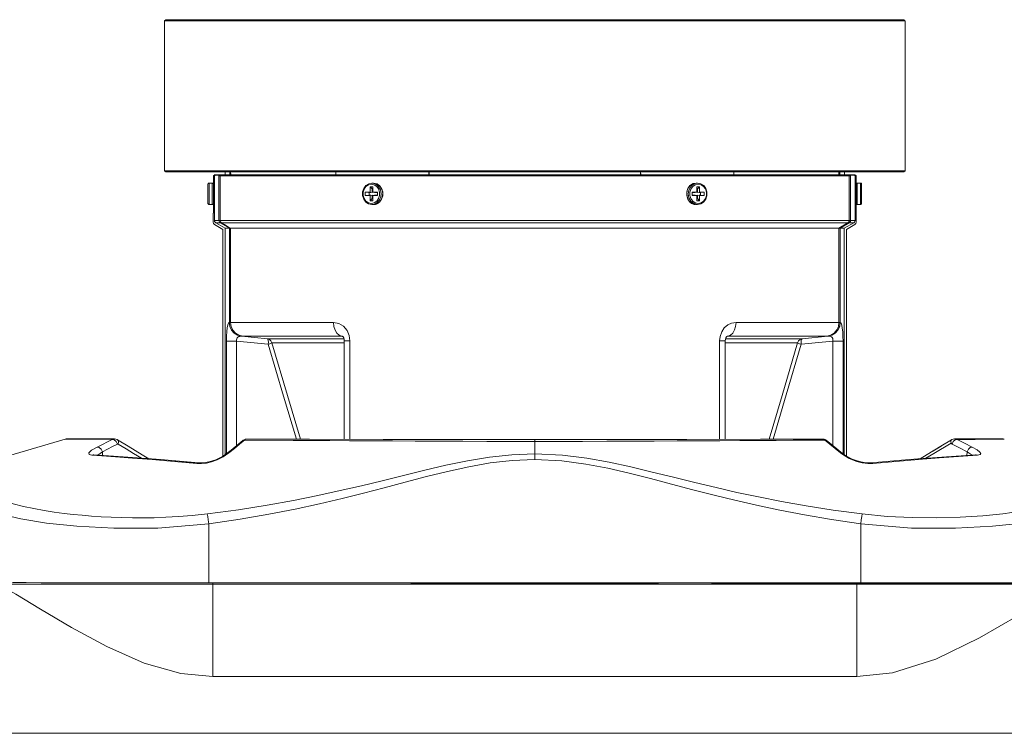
# Model space of a CAD drawing. Header units: millimetres. Extents: x 3925 to 5043, y -86 to 778.
# Tile 11 of 256: x 4281 to 4327, y 196 to 229. Entities that reach past the tile are written whole.
import ezdxf

# ---------------------------------------------------------------- set-up
doc = ezdxf.new("R2010")
doc.units = ezdxf.units.MM
doc.header["$LTSCALE"] = 46.255
for name, color, linetype in [('H30-BOTTOM-CDXF_CONTINUOUS_LINE', 7, 'CONTINUOUS'), ('H30K-FRONT-CDXF_CONTINUOUS_LINE', 7, 'CONTINUOUS'), ('PJ-LENS-B10RDXF_CONTINUOUS_LINE', 7, 'CONTINUOUS')]:
    doc.layers.add(name, color=color, linetype=linetype)

msp = doc.modelspace()

# ---------------------------------------------------------------- linework, layer by layer
at = {"layer": 'H30-BOTTOM-CDXF_CONTINUOUS_LINE', "color": 7, "linetype": 'Continuous', "lineweight": 0}
for p, q in [((4330.1001, 202.9359), (4280.0291, 202.9359)), ((4290.0646, 202.9911), (4290.0646, 198.6402)), ((4299.3146, 202.9759), (4299.3146, 202.9911)), ((4299.3146, 202.9759), (4310.8146, 202.9759)), ((4310.8146, 202.9759), (4310.8146, 202.9911)), ((4313.3146, 202.9759), (4313.3146, 202.9911)), ((4359.4396, 202.9759), (4313.3146, 202.9759)), ((4320.0646, 198.6402), (4320.0646, 202.9759)), ((4290.0646, 198.6402), (4320.0646, 198.6402)), ((4271.7494, 195.9911), (4338.3807, 195.9911))]:
    msp.add_line(p, q, dxfattribs=at)
for points in [[(4280.0803, 202.9107), (4280.8886, 202.4712), (4282.0432, 201.7814), (4283.486, 200.9223), (4285.1257, 200.0303), (4286.8659, 199.2609), (4288.5836, 198.7762), (4290.0646, 198.6402)], [(4320.0646, 198.6402), (4321.732, 198.8127), (4323.7555, 199.4546), (4325.7763, 200.4354), (4327.6118, 201.4949), (4329.0944, 202.3862)]]:
    msp.add_lwpolyline(points, dxfattribs=at)
at = {"layer": 'H30K-FRONT-CDXF_CONTINUOUS_LINE', "color": 7, "linetype": 'Continuous', "lineweight": 0}
for p, q in [((4283.2174, 209.7007), (4283.1895, 209.701)), ((4283.6376, 209.6984), (4283.2174, 209.7007)), ((4283.5531, 209.7157), (4283.291, 209.7164)), ((4284.3319, 209.7143), (4283.552, 209.7157)), ((4284.1948, 209.6957), (4283.6376, 209.6984)), ((4285.3821, 209.6905), (4284.1948, 209.6957)), ((4285.4831, 209.7126), (4284.3299, 209.7143)), ((4285.1567, 209.575), (4285.3821, 209.6905)), ((4286.1291, 209.3704), (4285.6328, 209.6705)), ((4291.4693, 209.6434), (4291.2774, 209.4829)), ((4291.4838, 209.6539), (4291.4686, 209.6441)), ((4291.5442, 209.66), (4291.4838, 209.6539)), ((4291.601, 209.7015), (4291.6292, 209.7032)), ((4291.6309, 209.7032), (4291.6298, 209.7032)), ((4305.0647, 209.5988), (4305.0647, 209.6866)), ((4318.5845, 209.6591), (4317.1068, 209.6509)), ((4318.5862, 209.6876), (4318.4971, 209.7038)), ((4318.5359, 209.6958), (4318.4978, 209.7038)), ((4318.5847, 209.6595), (4318.5359, 209.6958)), ((4318.8155, 209.465), (4318.5845, 209.6591)), ((4318.5847, 209.6595), (4318.6436, 209.6545)), ((4318.6585, 209.6451), (4318.5862, 209.6876)), ((4318.6436, 209.6545), (4318.6586, 209.645)), ((4318.8662, 209.4709), (4318.6584, 209.6445)), ((4318.6586, 209.645), (4318.6587, 209.6449)), ((4324.4813, 209.673), (4324.3443, 209.5901)), ((4324.4835, 209.6743), (4324.4813, 209.673)), ((4324.5642, 209.5903), (4324.6537, 209.6701)), ((4324.6353, 209.7126), (4324.6443, 209.7124)), ((4325.794, 209.7143), (4324.6361, 209.7126)), ((4324.6443, 209.7124), (4324.747, 209.6905)), ((4324.6537, 209.6701), (4324.747, 209.6905)), ((4326.5751, 209.7157), (4325.7913, 209.7143)), ((4326.6862, 209.6994), (4326.2386, 209.6971)), ((4326.8381, 209.7164), (4326.5743, 209.7157)), ((4326.9396, 209.701), (4326.6862, 209.6994)), ((4284.8626, 209.2312), (4284.9229, 209.1148)), ((4285.5638, 209.5886), (4285.6258, 209.4714)), ((4285.6802, 209.5709), (4285.6639, 209.4697)), ((4290.9166, 209.1884), (4290.7388, 209.0468)), ((4291.0707, 209.2651), (4290.816, 209.0603)), ((4291.2774, 209.4829), (4290.9166, 209.1884)), ((4305.0659, 209.0116), (4305.0647, 209.5988)), ((4319.0583, 209.2652), (4318.8155, 209.465)), ((4319.2274, 209.1765), (4318.8662, 209.4709)), ((4319.3132, 209.0603), (4319.0583, 209.2652)), ((4319.3903, 209.0468), (4319.2274, 209.1765)), ((4323.998, 209.3806), (4323.6125, 209.1477)), ((4324.4448, 209.5939), (4324.4572, 209.5186)), ((4324.5031, 209.4715), (4324.5642, 209.5903)), ((4325.2666, 209.2312), (4325.2062, 209.1148)), ((4284.4368, 208.9565), (4284.5267, 208.9727)), ((4284.8939, 208.9264), (4284.4368, 208.9565)), ((4284.7166, 208.9639), (4284.9229, 209.1148)), ((4284.9286, 208.9463), (4284.9229, 209.1148)), ((4287.6224, 208.7533), (4287.0856, 208.7934)), ((4289.4147, 208.598), (4287.6224, 208.7533)), ((4290.7388, 209.0468), (4290.5118, 208.8923)), ((4290.816, 209.0603), (4290.5464, 208.8778)), ((4290.816, 209.0603), (4290.7388, 209.0468)), ((4305.0659, 208.7563), (4305.066, 209.0116)), ((4319.3132, 209.0603), (4319.3903, 209.0468)), ((4319.4148, 208.9845), (4319.3132, 209.0603)), ((4319.5601, 208.9271), (4319.3903, 209.0468)), ((4320.1478, 208.6694), (4319.9642, 208.7314)), ((4322.5067, 208.7533), (4320.7144, 208.598)), ((4324.2542, 208.8841), (4322.5067, 208.7533)), ((4323.0229, 208.7919), (4322.9095, 208.7834)), ((4323.347, 208.9873), (4323.023, 208.7919)), ((4325.6024, 208.9727), (4324.2542, 208.8841)), ((4325.2005, 208.9463), (4325.2062, 209.1148)), ((4325.6334, 208.9762), (4325.6024, 208.9727)), ((4325.6923, 208.9565), (4325.6024, 208.9727)), ((4325.6342, 208.9762), (4325.6334, 208.9762)), ((4289.5439, 208.5631), (4289.3211, 208.5658)), ((4289.4146, 208.598), (4289.4147, 208.598)), ((4289.6131, 208.5979), (4289.4147, 208.598)), ((4289.7656, 208.5903), (4289.5439, 208.5631)), ((4290.0655, 208.6977), (4289.8809, 208.6407)), ((4320.4895, 208.6002), (4320.2633, 208.6405)), ((4320.5777, 208.5636), (4320.3191, 208.5987)), ((4320.7144, 208.598), (4320.4895, 208.6002)), ((4320.808, 208.5658), (4320.5777, 208.5636)), ((4320.7145, 208.598), (4320.579, 208.5944)), ((4320.7145, 208.598), (4320.7144, 208.598)), ((4289.8772, 203.0054), (4289.8766, 205.7529)), ((4320.2543, 203.0054), (4320.2525, 205.7529)), ((4320.2543, 203.0054), (4289.8772, 203.0054)), ((4289.8773, 202.9847), (4289.8772, 202.9911)), ((4310.8146, 202.9847), (4299.3146, 202.9847)), ((4320.2519, 202.9847), (4313.3146, 202.9847)), ((4329.9242, 202.9834), (4320.2519, 202.9847))]:
    msp.add_line(p, q, dxfattribs=at)
for points in [[(4283.1895, 209.701), (4279.4696, 208.6108), (4275.6617, 207.6415), (4271.7931, 206.8044), (4267.8933, 206.1079)], [(4285.382, 209.6905), (4285.4741, 209.6692), (4285.5638, 209.5886)], [(4285.3821, 209.6905), (4285.4293, 209.7065), (4285.4828, 209.7126)], [(4285.6328, 209.6705), (4285.6088, 209.6836), (4285.4828, 209.7126)], [(4285.6328, 209.6705), (4285.6578, 209.6471), (4285.6802, 209.5709)], [(4291.5446, 209.6591), (4291.3135, 209.4649), (4291.0707, 209.2651)], [(4291.4689, 209.6443), (4291.4903, 209.6605), (4291.601, 209.7015)], [(4291.6298, 209.7032), (4291.5928, 209.6957), (4291.5442, 209.66)], [(4305.0647, 209.5988), (4303.96, 209.5991), (4302.8367, 209.6004), (4301.7096, 209.6033), (4300.5943, 209.6076), (4299.4976, 209.613), (4298.4306, 209.619), (4297.4078, 209.6251), (4296.4364, 209.631), (4295.5156, 209.6365), (4294.6422, 209.6417), (4293.8124, 209.6464), (4291.5446, 209.6591)], [(4305.0647, 209.6866), (4301.6342, 209.687), (4298.0073, 209.6929), (4294.5704, 209.6988), (4291.6309, 209.7027)], [(4318.4978, 209.7027), (4315.579, 209.6988), (4312.1438, 209.693), (4308.5178, 209.687), (4305.0647, 209.6866)], [(4317.1068, 209.6509), (4316.3166, 209.6464), (4315.4868, 209.6417), (4314.6135, 209.6365), (4313.6928, 209.631), (4312.7215, 209.6251), (4311.6988, 209.619), (4310.632, 209.613), (4309.5353, 209.6076), (4308.42, 209.6033), (4307.2955, 209.6004), (4306.1731, 209.5991), (4305.0647, 209.5988)], [(4324.4813, 209.673), (4323.9862, 209.3734), (4323.3386, 208.9822), (4323.023, 208.7919)], [(4324.4813, 209.673), (4324.4616, 209.6543), (4324.4448, 209.5939)], [(4324.6461, 209.7142), (4324.6267, 209.7141), (4324.5008, 209.6807), (4324.4847, 209.6723)], [(4326.2386, 209.6971), (4325.5782, 209.6941), (4325.1809, 209.6924), (4324.747, 209.6905)], [(4324.747, 209.6905), (4325.0891, 209.5155), (4325.4457, 209.3349)], [(4284.2944, 209.0655), (4284.4215, 209.1844), (4284.6834, 209.3349)], [(4284.6834, 209.3349), (4284.9238, 209.4564), (4285.1567, 209.575)], [(4284.6834, 209.3349), (4284.7747, 209.3119), (4284.8626, 209.2312)], [(4284.9229, 209.1148), (4285.1648, 209.2367), (4285.3991, 209.3556), (4285.6258, 209.4714)], [(4285.6258, 209.4714), (4285.634, 209.4745), (4285.6431, 209.4757), (4285.6532, 209.4743), (4285.6639, 209.4697)], [(4285.6639, 209.4697), (4286.0348, 209.2454), (4286.3787, 209.0376), (4286.7405, 208.8193)], [(4287.0857, 208.7934), (4286.7824, 208.9761), (4286.1291, 209.3704)], [(4323.2887, 208.8118), (4323.6502, 209.0301), (4324.4576, 209.5188)], [(4324.5033, 209.4714), (4324.4872, 209.5039), (4324.4576, 209.5188)], [(4324.5033, 209.4714), (4324.8472, 209.296), (4325.2062, 209.1148)], [(4325.4457, 209.3349), (4325.3544, 209.3119), (4325.2666, 209.2312)], [(4325.4457, 209.3349), (4325.679, 209.2036), (4325.8054, 209.1039), (4325.8455, 209.0327), (4325.8122, 208.9829), (4325.6923, 208.9565)], [(4284.4368, 208.9565), (4284.3066, 208.9893), (4284.2944, 209.0655)], [(4284.5267, 208.9727), (4284.5071, 208.9745), (4284.493, 208.9768)], [(4289.3245, 208.6058), (4287.6385, 208.752), (4285.8889, 208.8831), (4284.5267, 208.9727)], [(4289.3211, 208.5658), (4288.2599, 208.6648), (4287.2481, 208.7515), (4286.3234, 208.8245), (4285.5287, 208.8827), (4284.8939, 208.9264)], [(4290.5118, 208.8923), (4290.2021, 208.741), (4289.8906, 208.6423), (4289.6131, 208.5979)], [(4290.5464, 208.8778), (4290.2684, 208.7403), (4290.0031, 208.6463), (4289.7656, 208.5903)], [(4305.0659, 209.0116), (4303.9902, 208.9698), (4302.9521, 208.8567), (4301.9294, 208.6881), (4300.9301, 208.4832), (4299.9393, 208.2546), (4298.943, 208.0115), (4297.9526, 207.7668), (4296.9861, 207.5324), (4296.0025, 207.3038), (4294.9519, 207.0747), (4293.8215, 206.8481), (4292.5942, 206.6267), (4291.2585, 206.4142), (4289.8127, 206.2155)], [(4305.0659, 208.7563), (4304.0122, 208.7124), (4302.9933, 208.5933), (4301.9867, 208.4157), (4301.0001, 208.1994), (4300.0192, 207.9575), (4299.0301, 207.6992), (4298.0443, 207.4381), (4297.08, 207.1869), (4296.0966, 206.9407), (4295.0444, 206.6926), (4293.9107, 206.4462), (4292.6782, 206.2043), (4291.3357, 205.9716), (4289.8766, 205.7529)], [(4320.316, 206.2156), (4318.9636, 206.4005), (4317.7163, 206.5962), (4316.5646, 206.7997), (4315.4897, 207.01), (4314.4852, 207.2237), (4313.515, 207.4446), (4312.5275, 207.6808), (4311.5264, 207.9273), (4310.5338, 208.1716), (4309.5414, 208.4064), (4308.5369, 208.6227), (4307.4944, 208.8097), (4306.3577, 208.9515), (4305.0659, 209.0116)], [(4320.2525, 205.7529), (4318.8869, 205.9565), (4317.6331, 206.1709), (4316.4764, 206.3933), (4315.3979, 206.6223), (4314.3914, 206.8541), (4313.4208, 207.0924), (4312.4348, 207.3461), (4311.4375, 207.6095), (4310.4511, 207.8694), (4309.4676, 208.1183), (4308.475, 208.3467), (4307.4479, 208.5439), (4306.3314, 208.6931), (4305.0659, 208.7563)], [(4319.6844, 208.8224), (4319.537, 208.9049), (4319.4148, 208.9845)], [(4320.579, 208.5944), (4320.3456, 208.62), (4320.0798, 208.6864), (4319.8099, 208.7915), (4319.5601, 208.9271)], [(4319.8528, 208.7748), (4319.5921, 208.9073), (4319.5896, 208.9091)], [(4320.3191, 208.5987), (4320.0737, 208.6621), (4319.8619, 208.7398), (4319.6844, 208.8224)], [(4325.6923, 208.9565), (4324.803, 208.8969), (4323.9072, 208.8321), (4322.9353, 208.7559), (4321.8876, 208.6665), (4320.808, 208.5658)], [(4325.2062, 209.1148), (4325.39, 208.9832), (4325.4128, 208.9603)], [(4289.3211, 208.5658), (4289.4032, 208.5984), (4289.4147, 208.598)], [(4320.808, 208.5658), (4320.7259, 208.5984), (4320.7145, 208.598)], [(4289.8127, 206.2155), (4289.108, 206.1414), (4288.4617, 206.0913), (4287.8721, 206.0595), (4287.3327, 206.0416), (4286.8254, 206.034), (4286.329, 206.0351), (4285.8319, 206.0445), (4285.3381, 206.0619), (4284.8614, 206.0866), (4284.412, 206.1169), (4283.986, 206.1522), (4283.5667, 206.1934), (4283.136, 206.2431), (4282.6834, 206.304), (4282.212, 206.3777), (4281.7299, 206.4653), (4281.2444, 206.5686), (4280.7655, 206.6893), (4280.3044, 206.8278)], [(4329.8184, 206.8287), (4329.1862, 206.6421), (4328.4759, 206.4806), (4327.7096, 206.3437), (4326.8761, 206.2288), (4325.9342, 206.1342), (4324.8796, 206.0659), (4323.773, 206.0347), (4322.6468, 206.0456), (4321.4822, 206.1041), (4320.316, 206.2156)], [(4280.1159, 206.216), (4281.126, 205.9818), (4282.3264, 205.7896), (4283.7376, 205.6417), (4285.4522, 205.5505), (4287.4987, 205.5607), (4289.8766, 205.7538)], [(4289.8765, 205.7538), (4289.852, 205.9375), (4289.8305, 206.0965), (4289.8074, 206.2149)], [(4320.2525, 205.7529), (4320.2789, 205.9367), (4320.3027, 206.0958), (4320.3217, 206.2149)], [(4320.2525, 205.7538), (4322.6198, 205.5612), (4324.6651, 205.5501), (4326.3861, 205.6414), (4327.8044, 205.7896), (4329.0046, 205.9822)], [(4289.8772, 203.0054), (4288.3032, 203.0055), (4286.888, 203.0058), (4285.6418, 203.0063), (4284.5752, 203.007), (4283.6577, 203.0081), (4282.839, 203.0096), (4282.0767, 203.0116), (4281.3675, 203.0146), (4280.7301, 203.0187)], [(4329.9537, 203.0242), (4329.1434, 203.0168), (4328.1816, 203.0121), (4327.0861, 203.0091), (4325.8937, 203.0074), (4324.628, 203.0064), (4323.2801, 203.0058), (4321.8316, 203.0055), (4320.2543, 203.0054)]]:
    msp.add_lwpolyline(points, dxfattribs=at)
for centre, start, end in [((4283.2907, 209.3771), 78.53804, 107.36245), ((4326.8384, 209.3771), 72.63755, 90.04857)]:
    msp.add_arc(centre, 0.3393, start, end, dxfattribs=at)
at = {"layer": 'PJ-LENS-B10RDXF_CONTINUOUS_LINE', "color": 7, "linetype": 'Continuous', "lineweight": 0}
for p, q in [((4287.8585, 229.1986), (4287.8146, 229.2024)), ((4287.8146, 229.1986), (4287.8146, 222.2061)), ((4287.8721, 229.2561), (4287.8221, 229.2061)), ((4305.0646, 229.1986), (4287.8585, 229.1986)), ((4322.2571, 229.2561), (4287.8721, 229.2561)), ((4305.0646, 229.2061), (4322.3107, 229.2061)), ((4322.3071, 229.2061), (4322.2571, 229.2561)), ((4322.3146, 229.2061), (4322.3146, 222.2136)), ((4305.0646, 222.2061), (4287.8184, 222.2061)), ((4287.8721, 222.1561), (4287.8221, 222.2061)), ((4287.8721, 222.1561), (4322.2571, 222.1561)), ((4290.1246, 222.0158), (4290.0971, 221.9886)), ((4290.1749, 222.0141), (4290.1246, 222.0159)), ((4290.1327, 222.0239), (4290.14, 222.0311)), ((4290.191, 222.0228), (4290.1327, 222.0239)), ((4290.14, 222.0311), (4290.1911, 222.0284)), ((4290.1419, 221.9812), (4290.1911, 222.0304)), ((4290.1912, 222.0304), (4290.3248, 222.0311)), ((4290.3248, 222.0311), (4319.9372, 222.0311)), ((4290.6396, 222.1561), (4290.6396, 222.0311)), ((4290.8588, 222.1558), (4290.858, 222.0311)), ((4290.8992, 222.0311), (4290.8956, 222.1561)), ((4295.7957, 222.0311), (4295.7924, 222.1561)), ((4300.1309, 222.1561), (4300.1268, 222.0311)), ((4300.1411, 222.0311), (4300.1437, 222.1561)), ((4305.0646, 222.2136), (4322.2706, 222.2136)), ((4309.9854, 222.1561), (4309.988, 222.0311)), ((4310.0023, 222.0311), (4309.9982, 222.1561)), ((4314.3367, 222.1561), (4314.3334, 222.0311)), ((4319.2335, 222.1562), (4319.23, 222.0311)), ((4319.2711, 222.0311), (4319.2703, 222.1561)), ((4319.4896, 222.1561), (4319.4896, 222.0311)), ((4319.938, 222.0304), (4319.9873, 221.9812)), ((4319.9381, 222.0284), (4319.9891, 222.0311)), ((4319.9964, 222.0239), (4319.9381, 222.0228)), ((4319.9542, 222.0141), (4320.0045, 222.0159)), ((4319.9861, 222.0311), (4319.9891, 222.0311)), ((4319.9964, 222.0239), (4319.9891, 222.0311)), ((4320.0045, 222.0158), (4320.0321, 221.9886)), ((4322.3146, 222.2136), (4322.2571, 222.1561)), ((4322.2706, 222.2136), (4322.3146, 222.2099)), ((4289.8396, 221.5897), (4289.8396, 220.6897)), ((4289.8896, 220.6397), (4289.8896, 221.6397)), ((4289.8896, 221.6397), (4290.0396, 221.6397)), ((4290.0396, 220.6397), (4290.0396, 221.6397)), ((4290.0652, 221.6326), (4290.0396, 221.6397)), ((4290.0832, 221.6141), (4290.0652, 221.6326)), ((4290.0971, 221.9886), (4290.0971, 220.2311)), ((4290.1419, 221.7651), (4290.0971, 221.7667)), ((4290.2141, 222.0012), (4290.1419, 221.9812)), ((4290.1419, 219.8917), (4290.1419, 221.9812)), ((4290.3539, 221.989), (4290.3539, 219.8919)), ((4290.4133, 221.9811), (4290.4132, 219.892)), ((4319.7159, 221.9811), (4290.4132, 221.9811)), ((4297.3178, 221.5622), (4297.4523, 221.5897)), ((4297.3277, 221.61), (4297.4771, 221.6397)), ((4297.4523, 221.5897), (4297.5862, 221.5622)), ((4297.4771, 221.6397), (4297.5521, 221.6397)), ((4297.6511, 221.5975), (4297.4771, 221.6397)), ((4297.5521, 221.6397), (4297.7017, 221.6099)), ((4297.7261, 221.5975), (4297.5521, 221.6397)), ((4297.5862, 221.5622), (4297.7031, 221.4839)), ((4297.7883, 221.4873), (4297.6511, 221.5975)), ((4297.7017, 221.6099), (4297.8342, 221.5233)), ((4297.8633, 221.4873), (4297.7261, 221.5975)), ((4312.2957, 221.5241), (4312.4277, 221.61)), ((4312.446, 221.6162), (4312.3245, 221.5459)), ((4312.4248, 221.4827), (4312.5428, 221.5622)), ((4312.4277, 221.61), (4312.5771, 221.6397)), ((4312.5771, 221.6397), (4312.446, 221.6162)), ((4312.5428, 221.5622), (4312.6773, 221.5897)), ((4312.6521, 221.6397), (4312.5771, 221.6397)), ((4312.6521, 221.6397), (4312.8017, 221.6099)), ((4312.6773, 221.5897), (4312.8112, 221.5622)), ((4319.7159, 221.9811), (4319.7159, 219.892)), ((4319.8443, 222.0035), (4319.7752, 221.989)), ((4319.7752, 221.989), (4319.7752, 219.8919)), ((4319.9872, 221.9812), (4319.9873, 219.8917)), ((4320.0321, 221.7667), (4319.9872, 221.7651)), ((4320.0321, 220.2311), (4320.0321, 221.9886)), ((4320.0459, 221.6141), (4320.0639, 221.6326)), ((4320.0639, 221.6326), (4320.0896, 221.6397)), ((4320.0896, 221.6397), (4320.0896, 220.6397)), ((4320.2396, 221.6397), (4320.0896, 221.6397)), ((4320.2396, 221.6397), (4320.2396, 220.6397)), ((4320.2896, 220.6897), (4320.2896, 221.5897)), ((4297.1697, 221.068), (4297.1697, 221.2114)), ((4297.1697, 221.2114), (4297.39, 221.2114)), ((4297.3447, 221.2022), (4297.3127, 221.2039)), ((4297.3447, 221.0772), (4297.3447, 221.2022)), ((4297.3447, 221.2022), (4297.4296, 221.2022)), ((4297.39, 221.2114), (4297.39, 221.4657)), ((4297.39, 221.4657), (4297.4854, 221.3647)), ((4297.39, 221.4657), (4297.5141, 221.4657)), ((4297.39, 221.2114), (4297.4854, 221.2022)), ((4297.4854, 221.2022), (4297.4854, 221.3647)), ((4297.4854, 221.3647), (4297.5141, 221.3647)), ((4297.5141, 221.4657), (4297.5141, 221.2114)), ((4297.5141, 221.2114), (4297.7344, 221.2114)), ((4297.5937, 221.2022), (4297.7344, 221.2022)), ((4297.7031, 221.4839), (4297.7891, 221.3656)), ((4297.7344, 221.2114), (4297.7344, 221.068)), ((4297.8806, 221.321), (4297.7883, 221.4873)), ((4297.8342, 221.5233), (4297.9329, 221.3898)), ((4297.9556, 221.321), (4297.8633, 221.4873)), ((4297.91, 221.1486), (4297.8806, 221.321)), ((4297.8887, 220.9846), (4297.91, 221.1486)), ((4297.9329, 221.3898), (4297.9852, 221.2257)), ((4297.985, 221.1486), (4297.9556, 221.321)), ((4297.9637, 220.9846), (4297.985, 221.1486)), ((4297.9852, 221.2257), (4297.9849, 221.0513)), ((4312.1439, 221.0537), (4312.1443, 221.2281)), ((4312.1654, 221.2948), (4312.1441, 221.1308)), ((4312.1441, 221.1308), (4312.1735, 220.9584)), ((4312.1443, 221.2281), (4312.1971, 221.3915)), ((4312.2315, 221.441), (4312.1654, 221.2948)), ((4312.1971, 221.3915), (4312.2957, 221.5241)), ((4312.2404, 221.2948), (4312.2191, 221.1308)), ((4312.2191, 221.1308), (4312.2485, 220.9584)), ((4312.3245, 221.5459), (4312.2315, 221.441)), ((4312.3065, 221.441), (4312.2404, 221.2948)), ((4312.2935, 221.0602), (4312.293, 221.2163)), ((4312.3995, 221.5459), (4312.3065, 221.441)), ((4312.3947, 221.068), (4312.3947, 221.2114)), ((4312.3947, 221.2114), (4312.615, 221.2114)), ((4312.3947, 221.2022), (4312.5354, 221.2022)), ((4312.615, 221.2114), (4312.615, 221.4657)), ((4312.615, 221.4657), (4312.7391, 221.4657)), ((4312.615, 221.3647), (4312.6437, 221.3647)), ((4312.6437, 221.3647), (4312.7391, 221.4657)), ((4312.6437, 221.3647), (4312.6437, 221.2022)), ((4312.6437, 221.2022), (4312.7391, 221.2114)), ((4312.7314, 221.2022), (4312.7844, 221.2022)), ((4312.7391, 221.4657), (4312.7391, 221.2114)), ((4312.7391, 221.2114), (4312.9594, 221.2114)), ((4312.9594, 221.2114), (4312.7844, 221.2022)), ((4312.7844, 221.2022), (4312.7844, 221.0772)), ((4312.9594, 221.2114), (4312.9594, 221.068)), ((4290.0396, 220.6397), (4289.8896, 220.6397)), ((4297.1697, 221.068), (4297.3447, 221.0772)), ((4297.39, 221.068), (4297.1697, 221.068)), ((4297.4518, 220.6897), (4297.3179, 220.7172)), ((4297.4771, 220.6397), (4297.3274, 220.6695)), ((4297.4259, 221.0772), (4297.3447, 221.0772)), ((4297.4854, 221.0772), (4297.39, 221.068)), ((4297.39, 220.8137), (4297.39, 221.068)), ((4297.4854, 220.9147), (4297.39, 220.8137)), ((4297.5141, 220.8137), (4297.39, 220.8137)), ((4297.5863, 220.7172), (4297.4518, 220.6897)), ((4297.5521, 220.6397), (4297.4771, 220.6397)), ((4297.4854, 220.9147), (4297.4854, 221.0772)), ((4297.5141, 220.9147), (4297.4854, 220.9147)), ((4297.5141, 221.068), (4297.5141, 220.8137)), ((4297.7344, 221.068), (4297.5141, 221.068)), ((4297.552, 220.645), (4297.6452, 220.6459)), ((4297.7014, 220.6694), (4297.5521, 220.6397)), ((4297.5521, 220.6397), (4297.6831, 220.6631)), ((4297.7043, 220.7967), (4297.5863, 220.7172)), ((4297.7344, 221.0772), (4297.5937, 221.0772)), ((4297.6452, 220.6459), (4297.7665, 220.6983)), ((4297.6831, 220.6631), (4297.8046, 220.7335)), ((4297.8335, 220.7553), (4297.7014, 220.6694)), ((4297.7904, 220.9164), (4297.7043, 220.7967)), ((4297.7665, 220.6983), (4297.8081, 220.7388)), ((4297.8046, 220.7335), (4297.8976, 220.8384)), ((4297.932, 220.8879), (4297.8335, 220.7553)), ((4297.8976, 220.8384), (4297.9637, 220.9846)), ((4297.9849, 221.0513), (4297.932, 220.8879)), ((4312.1962, 220.8896), (4312.1439, 221.0537)), ((4312.1735, 220.9584), (4312.2658, 220.7921)), ((4312.2949, 220.7561), (4312.1962, 220.8896)), ((4312.2485, 220.9584), (4312.3408, 220.7921)), ((4312.2658, 220.7921), (4312.403, 220.6818)), ((4312.34, 220.9138), (4312.2935, 221.0602)), ((4312.4274, 220.6695), (4312.2949, 220.7561)), ((4312.3217, 220.7385), (4312.3668, 220.6955)), ((4312.426, 220.7955), (4312.34, 220.9138)), ((4312.3408, 220.7921), (4312.478, 220.6818)), ((4312.3668, 220.6955), (4312.49, 220.6447)), ((4312.5354, 221.0772), (4312.3947, 221.0772)), ((4312.615, 221.068), (4312.3947, 221.068)), ((4312.403, 220.6818), (4312.5771, 220.6397)), ((4312.5429, 220.7172), (4312.426, 220.7955)), ((4312.5771, 220.6397), (4312.4274, 220.6695)), ((4312.478, 220.6818), (4312.6521, 220.6397)), ((4312.49, 220.6447), (4312.5494, 220.6452)), ((4312.6768, 220.6897), (4312.5429, 220.7172)), ((4312.5771, 220.6397), (4312.6521, 220.6397)), ((4312.615, 220.8137), (4312.615, 221.068)), ((4312.6437, 220.9147), (4312.615, 220.9147)), ((4312.7391, 220.8137), (4312.615, 220.8137)), ((4312.6437, 221.0772), (4312.6437, 220.9147)), ((4312.6437, 221.0772), (4312.7391, 221.068)), ((4312.7391, 220.8137), (4312.6437, 220.9147)), ((4312.8014, 220.6694), (4312.6521, 220.6397)), ((4312.8113, 220.7172), (4312.6768, 220.6897)), ((4312.7844, 221.0772), (4312.7277, 221.0772)), ((4312.7391, 221.068), (4312.7391, 220.8137)), ((4312.9594, 221.068), (4312.7391, 221.068)), ((4320.0896, 220.6397), (4320.2396, 220.6397)), ((4290.0896, 220.2311), (4290.0896, 219.8131)), ((4320.0396, 219.8131), (4320.0396, 220.2311)), ((4290.1419, 219.8917), (4290.3525, 219.8918)), ((4290.1494, 219.8492), (4290.1419, 219.8917)), ((4290.6437, 219.5311), (4290.2046, 219.7837)), ((4290.4141, 219.7837), (4290.2046, 219.7837)), ((4290.3525, 219.8918), (4290.3539, 219.8919)), ((4290.4132, 219.892), (4290.3539, 219.8919)), ((4319.7752, 219.8919), (4290.4132, 219.892)), ((4290.4141, 219.7837), (4290.8372, 219.5312)), ((4290.4155, 219.7837), (4290.4141, 219.7837)), ((4290.4155, 219.7837), (4319.6549, 219.7837)), ((4319.6549, 219.7837), (4319.2354, 219.5311)), ((4319.2919, 219.5311), (4319.715, 219.7837)), ((4319.9245, 219.7837), (4319.4855, 219.5311)), ((4319.6549, 219.7837), (4319.9245, 219.7837)), ((4319.7766, 219.8917), (4319.7752, 219.8919)), ((4319.9873, 219.8917), (4319.7766, 219.8917)), ((4319.9579, 219.8115), (4319.9245, 219.7837)), ((4319.9798, 219.8492), (4319.9579, 219.8115)), ((4319.9873, 219.8917), (4319.9798, 219.8492)), ((4290.5396, 219.4811), (4290.1521, 219.7049)), ((4290.5396, 208.9112), (4290.5396, 219.4811)), ((4290.6436, 208.982), (4290.6436, 219.5311)), ((4290.6436, 219.5311), (4290.8372, 219.5311)), ((4290.8372, 219.5311), (4290.8373, 215.1446)), ((4290.8937, 219.5311), (4290.8372, 219.5311)), ((4290.8938, 219.5311), (4290.8937, 215.1453)), ((4319.2354, 219.5311), (4290.8937, 219.5311)), ((4319.2919, 219.5312), (4319.2354, 219.5312)), ((4319.2354, 219.5311), (4319.2354, 215.1453)), ((4319.2919, 219.5312), (4319.2919, 215.1446)), ((4319.2919, 219.5312), (4319.4855, 219.5311)), ((4319.4855, 219.5311), (4319.4855, 208.9797)), ((4319.9771, 219.7049), (4319.5896, 219.4811)), ((4319.5896, 208.9111), (4319.5896, 219.4811)), ((4290.8308, 215.1445), (4290.8937, 215.1453)), ((4290.8937, 215.1453), (4295.6888, 215.1453)), ((4314.4403, 215.1453), (4319.2354, 215.1453)), ((4319.2354, 215.1453), (4319.2919, 215.1446)), ((4319.2919, 215.1446), (4319.2983, 215.1445)), ((4290.7011, 209.0211), (4290.7011, 214.2773)), ((4290.7011, 214.2773), (4291.1765, 214.2773)), ((4291.1765, 214.2773), (4291.1765, 209.4006)), ((4291.1765, 214.2773), (4292.6495, 214.1264)), ((4291.4108, 214.4986), (4291.4043, 214.4983)), ((4292.6114, 214.375), (4291.4043, 214.4986)), ((4296.0636, 214.4993), (4291.4417, 214.4992)), ((4292.6114, 214.3749), (4296.1777, 214.3749)), ((4296.0637, 214.4995), (4296.1298, 214.4743)), ((4296.1043, 214.4958), (4296.1035, 214.4961)), ((4296.138, 214.4653), (4296.1631, 214.4211)), ((4296.1631, 214.4211), (4296.1845, 214.3532)), ((4296.1845, 214.3532), (4296.192, 214.279)), ((4296.192, 214.279), (4296.192, 209.696)), ((4296.192, 214.279), (4296.4554, 214.279)), ((4296.4554, 214.279), (4296.4554, 209.6956)), ((4313.6737, 209.6956), (4313.6737, 214.279)), ((4313.6737, 214.279), (4313.9371, 214.279)), ((4313.9371, 214.279), (4313.9371, 209.696)), ((4313.9508, 214.3749), (4317.5177, 214.3749)), ((4313.9991, 214.4742), (4314.0655, 214.4995)), ((4314.0234, 214.4955), (4314.0244, 214.4959)), ((4314.0257, 214.4961), (4314.0246, 214.4957)), ((4317.4798, 214.1264), (4318.9526, 214.2773)), ((4318.7248, 214.4986), (4317.5177, 214.375)), ((4318.7248, 214.4983), (4318.7183, 214.4986)), ((4318.9526, 214.2773), (4318.9526, 209.4005)), ((4318.9526, 214.2773), (4319.428, 214.2773)), ((4319.428, 214.2773), (4319.428, 209.0202)), ((4296.192, 214.1911), (4292.8202, 214.1911)), ((4317.3089, 214.1911), (4313.9371, 214.1911))]:
    msp.add_line(p, q, dxfattribs=at)
for points in [[(4289.8896, 221.6397), (4289.8651, 221.6333), (4289.8467, 221.6154), (4289.8396, 221.5897)], [(4290.3539, 221.989), (4290.2848, 222.0035), (4290.2141, 222.0012)], [(4290.4133, 221.9811), (4290.3909, 221.982), (4290.3711, 221.9846), (4290.3539, 221.989)], [(4297.0962, 220.8896), (4297.0439, 221.0537), (4297.0443, 221.2281), (4297.0971, 221.3915), (4297.1957, 221.5241), (4297.3277, 221.61)], [(4297.3179, 220.7172), (4297.201, 220.7955), (4297.115, 220.9138), (4297.0685, 221.0602), (4297.068, 221.2163), (4297.1137, 221.363), (4297.1998, 221.4827), (4297.3178, 221.5622)], [(4312.6521, 221.6397), (4312.521, 221.6162), (4312.3995, 221.5459)], [(4312.8017, 221.6099), (4312.9342, 221.5233), (4313.0329, 221.3898), (4313.0852, 221.2257), (4313.0849, 221.0513), (4313.032, 220.8879)], [(4312.8112, 221.5622), (4312.9281, 221.4839), (4313.0141, 221.3656), (4313.0606, 221.2192), (4313.0611, 221.0631), (4313.0154, 220.9164), (4312.9293, 220.7967), (4312.8113, 220.7172)], [(4319.7752, 221.989), (4319.758, 221.9846), (4319.7382, 221.982), (4319.7159, 221.9811)], [(4319.9872, 221.9812), (4319.915, 222.0013), (4319.8443, 222.0035)], [(4320.2396, 221.6397), (4320.264, 221.6333), (4320.2825, 221.6154), (4320.2896, 221.5897)], [(4297.7891, 221.3656), (4297.8356, 221.2192), (4297.8361, 221.0631), (4297.7904, 220.9164)], [(4312.293, 221.2163), (4312.3387, 221.363), (4312.4248, 221.4827)], [(4289.8396, 220.6897), (4289.8459, 220.6653), (4289.8639, 220.6468), (4289.8896, 220.6397)], [(4297.3274, 220.6695), (4297.1949, 220.7561), (4297.0962, 220.8896)], [(4297.4771, 220.6397), (4297.6081, 220.6631), (4297.7297, 220.7337)], [(4297.7297, 220.7337), (4297.8226, 220.8384), (4297.8887, 220.9846)], [(4313.032, 220.8879), (4312.9335, 220.7553), (4312.8014, 220.6694)], [(4320.2896, 220.6897), (4320.2832, 220.6653), (4320.2652, 220.6468), (4320.2396, 220.6397)], [(4290.2046, 219.7837), (4290.1713, 219.8115), (4290.1494, 219.8492)], [(4290.3539, 219.8919), (4290.3613, 219.8492), (4290.3827, 219.8116), (4290.4155, 219.7837)], [(4290.4742, 219.7837), (4290.4421, 219.8115), (4290.4206, 219.8494), (4290.4132, 219.892)], [(4290.8937, 219.5311), (4290.7514, 219.6168), (4290.6113, 219.7011), (4290.4742, 219.7838)], [(4319.6549, 219.7837), (4319.6871, 219.8115), (4319.7085, 219.8494), (4319.7159, 219.892)], [(4319.7136, 219.7837), (4319.7464, 219.8116), (4319.7678, 219.8492), (4319.7752, 219.8919)], [(4290.7011, 214.2773), (4290.7054, 214.5025), (4290.7189, 214.7204), (4290.7394, 214.895), (4290.7672, 215.0348), (4290.7962, 215.1132), (4290.8308, 215.1445)], [(4290.8307, 215.1444), (4290.8581, 214.9572), (4290.9378, 214.7858), (4291.063, 214.6448), (4291.223, 214.5462), (4291.4043, 214.4983)], [(4290.8373, 215.1446), (4290.8646, 214.9578), (4290.9409, 214.7913), (4291.0632, 214.6504), (4291.2241, 214.5488), (4291.4108, 214.4986)], [(4291.4602, 214.4993), (4291.2814, 214.547), (4291.1276, 214.6418), (4291.0038, 214.7799), (4290.9223, 214.9525), (4290.8937, 215.1453)], [(4296.4554, 214.279), (4296.4206, 214.5352), (4296.3185, 214.7741), (4296.1543, 214.9687), (4295.9384, 215.0978), (4295.6888, 215.1453)], [(4296.0636, 214.4993), (4295.946, 214.5466), (4295.8437, 214.6416), (4295.7615, 214.7802), (4295.7075, 214.9537), (4295.6888, 215.1453)], [(4313.6737, 214.279), (4313.6984, 214.4928), (4313.7773, 214.7128), (4313.8933, 214.8866), (4314.0584, 215.0326), (4314.2235, 215.1102), (4314.4403, 215.1453)], [(4314.4403, 215.1453), (4314.4228, 214.9597), (4314.3728, 214.7923), (4314.2926, 214.6509), (4314.1868, 214.549), (4314.0655, 214.4993)], [(4319.2355, 215.1453), (4319.2086, 214.9586), (4319.1332, 214.792), (4319.0125, 214.6512), (4318.8535, 214.5495), (4318.6689, 214.4993)], [(4318.7183, 214.4986), (4318.8992, 214.5463), (4319.0548, 214.6411), (4319.1802, 214.7791), (4319.2627, 214.9517), (4319.2918, 215.1446)], [(4318.7248, 214.4983), (4318.9061, 214.5462), (4319.0662, 214.6448), (4319.1913, 214.7858), (4319.271, 214.9572), (4319.2984, 215.1444)], [(4319.428, 214.2773), (4319.4241, 214.4925), (4319.4114, 214.7062), (4319.3926, 214.8761), (4319.3655, 215.0208), (4319.3357, 215.108), (4319.2983, 215.1445)], [(4291.1764, 214.2773), (4291.17, 214.3297), (4291.1794, 214.3843), (4291.1997, 214.4251), (4291.2373, 214.4606), (4291.2839, 214.4845), (4291.3233, 214.495), (4291.4043, 214.4986)], [(4291.4108, 214.4986), (4291.4252, 214.4989), (4291.4417, 214.4992)], [(4292.6114, 214.375), (4292.633, 214.3521), (4292.6477, 214.2972), (4292.6535, 214.2181), (4292.6495, 214.1264)], [(4292.6114, 214.3749), (4292.7034, 214.3448), (4292.7769, 214.2802), (4292.8202, 214.1911)], [(4296.1035, 214.4961), (4296.095, 214.4988), (4296.0637, 214.4995)], [(4296.1044, 214.4959), (4296.107, 214.4947), (4296.1187, 214.4865), (4296.138, 214.4653)], [(4313.9371, 214.279), (4313.946, 214.3603), (4313.9675, 214.4249), (4313.992, 214.4666), (4314.0112, 214.4872), (4314.0222, 214.4949), (4314.0234, 214.4955)], [(4314.0655, 214.4995), (4314.0346, 214.4989), (4314.0257, 214.4961)], [(4314.0655, 214.4993), (4318.6875, 214.4992), (4318.7039, 214.4989), (4318.7183, 214.4986)], [(4317.5177, 214.3749), (4317.4265, 214.3452), (4317.353, 214.2812), (4317.309, 214.1911)], [(4317.4797, 214.1264), (4317.4757, 214.2187), (4317.4815, 214.2975), (4317.4961, 214.3521), (4317.5177, 214.375)], [(4318.9527, 214.2773), (4318.9571, 214.3419), (4318.9451, 214.3975), (4318.9211, 214.434), (4318.8818, 214.4672), (4318.842, 214.4856), (4318.796, 214.4966), (4318.7248, 214.4986)], [(4292.8202, 214.1911), (4292.7879, 214.1751), (4292.7278, 214.1523), (4292.6495, 214.1264)], [(4293.9653, 209.6996), (4293.3613, 211.7121), (4292.6495, 214.1264)], [(4294.1512, 209.6993), (4293.5393, 211.7457), (4292.8202, 214.1911)], [(4317.3089, 214.1911), (4316.5898, 211.7457), (4315.9779, 209.6993)], [(4316.1645, 209.6996), (4316.7833, 211.7624), (4317.4798, 214.1264)], [(4317.4798, 214.1264), (4317.4012, 214.1524), (4317.3419, 214.1748), (4317.309, 214.1911)]]:
    msp.add_lwpolyline(points, dxfattribs=at)
for centre, radius, start, end in [((4290.0396, 220.6897), 0.05, 270, 329.10309), ((4320.0896, 220.6897), 0.05, 210.89691, 270), ((4290.2146, 219.8131), 0.125, 180, 240), ((4319.9146, 219.8131), 0.125, 300, 360)]:
    msp.add_arc(centre, radius, start, end, dxfattribs=at)

doc.saveas('drawing.dxf')
